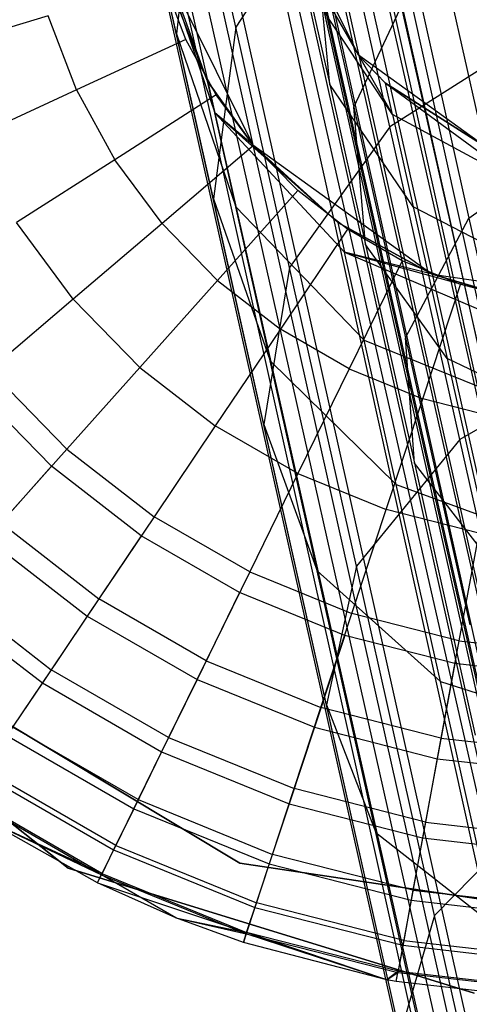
# Model space of a CAD drawing. Extents: x -38.3 to -0.1, y -39.1 to 0.
# Tile 197 of 256: x -22.035 to -21.843, y -8.363 to -7.943. Entities that reach past the tile are written whole.
import ezdxf

# ---------------------------------------------------------------- set-up
doc = ezdxf.new("R2010")
doc.units = 0
doc.header["$MEASUREMENT"] = 0
doc.layers.get('0').update_dxf_attribs({"color": 13, "linetype": 'CONTINUOUS'})

# ---------------------------------------------------------------- blocks, each defined once
blk = doc.blocks.new('ORTO_XII_A_STL')
at = {"color": 0}
for p, q in [((15.28852, 38.02143, 1.10021), (19.03103, 21.28919, 1.10021)), ((15.28852, 38.02143, 1.10021), (19.03103, 21.28919, 1.10021)), ((15.28852, 38.02143, 0.87341), (19.03103, 21.28919, 0.87341)), ((15.28852, 38.02143, 0.87341), (19.03103, 21.28919, 0.87341)), ((15.28852, 38.02143, 0.87341), (18.98835, 21.27965, 0.92277)), ((15.28852, 38.02143, 0.87341), (18.98835, 21.27965, 0.92277)), ((15.27563, 38.01854, 1.16111), (18.99829, 21.28187, 1.14882)), ((15.27563, 38.01854, 1.16111), (18.99829, 21.28187, 1.14882)), ((15.27574, 38.01857, 0.88367), (18.98835, 21.27965, 0.92277)), ((15.27574, 38.01857, 0.88367), (18.98835, 21.27965, 0.92277)), ((15.24584, 38.01188, 1.05085), (18.98835, 21.27965, 1.05085)), ((15.24584, 38.01188, 1.05085), (18.98835, 21.27965, 1.05085)), ((15.24584, 38.01188, 1.05085), (19.03103, 21.28919, 1.10021)), ((15.24584, 38.01188, 1.05085), (19.03103, 21.28919, 1.10021)), ((15.24584, 38.01188, 0.92277), (18.98835, 21.27965, 0.92277)), ((15.24584, 38.01188, 0.92277), (18.98835, 21.27965, 0.92277)), ((15.24584, 38.01188, 0.92277), (18.97294, 21.2762, 0.98681)), ((15.24584, 38.01188, 0.92277), (18.97294, 21.2762, 0.98681)), ((15.25424, 38.01376, 1.06509), (19.03103, 21.28919, 1.10021)), ((15.25424, 38.01376, 1.06509), (19.03103, 21.28919, 1.10021)), ((15.25578, 38.0141, 0.82481), (18.99829, 21.28187, 0.82481)), ((15.25578, 38.0141, 0.82481), (18.99829, 21.28187, 0.82481)), ((15.25578, 38.0141, 1.14882), (18.99829, 21.28187, 1.14882)), ((15.25578, 38.0141, 1.14882), (18.99829, 21.28187, 1.14882)), ((18.97294, 21.2762, 0.98681), (15.23044, 38.00843, 0.98681)), ((15.23044, 38.00843, 0.98681), (18.98835, 21.27965, 1.05085)), ((15.23044, 38.00843, 0.98681), (18.98835, 21.27965, 1.05085)), ((18.97294, 21.2762, 0.98681), (15.23044, 38.00843, 0.98681)), ((15.23142, 38.00866, 1.00342), (18.98835, 21.27965, 1.05085)), ((15.23142, 38.00866, 1.00342), (18.98835, 21.27965, 1.05085)), ((15.23752, 38.01002, 0.83947), (18.93732, 21.26823, 0.89533)), ((15.23752, 38.01002, 0.83947), (18.93732, 21.26823, 0.89533)), ((15.23752, 38.01002, 0.83947), (18.99829, 21.28187, 0.82481)), ((15.23752, 38.01002, 0.83947), (18.99829, 21.28187, 0.82481)), ((15.23917, 38.01039, 0.93795), (18.97294, 21.2762, 0.98681)), ((15.23917, 38.01039, 0.93795), (18.97294, 21.2762, 0.98681)), ((15.19481, 38.00047, 0.89533), (18.93732, 21.26823, 0.89533)), ((15.19481, 38.00047, 0.89533), (18.93732, 21.26823, 0.89533)), ((15.19481, 38.00047, 1.07829), (18.93732, 21.26823, 1.07829)), ((15.19481, 38.00047, 1.07829), (18.93732, 21.26823, 1.07829)), ((15.20681, 38.00315, 1.09863), (18.99829, 21.28187, 1.14882)), ((15.20681, 38.00315, 1.09863), (18.99829, 21.28187, 1.14882)), ((15.20681, 38.00315, 1.09863), (18.93732, 21.26823, 1.07829)), ((15.20681, 38.00315, 1.09863), (18.93732, 21.26823, 1.07829)), ((15.17281, 37.99555, 0.98681), (18.91531, 21.26331, 0.98681)), ((15.17281, 37.99555, 0.98681), (18.91531, 21.26331, 0.98681)), ((15.17421, 37.99586, 1.01054), (18.93732, 21.26823, 1.07829)), ((15.17421, 37.99586, 1.01054), (18.93732, 21.26823, 1.07829)), ((15.17421, 37.99586, 1.01054), (18.91531, 21.26331, 0.98681)), ((15.17421, 37.99586, 1.01054), (18.91531, 21.26331, 0.98681)), ((15.18529, 37.99834, 0.91701), (18.93732, 21.26823, 0.89533)), ((18.91531, 21.26331, 0.98681), (15.18529, 37.99834, 0.91701)), ((15.18529, 37.99834, 0.91701), (18.93732, 21.26823, 0.89533)), ((18.91531, 21.26331, 0.98681), (15.18529, 37.99834, 0.91701)), ((16.63015, 31.60076, 2.46149), (16.62163, 31.52299, 2.48555)), ((16.63015, 31.60076, 2.46149), (16.62163, 31.52299, 2.48555)), ((16.64692, 31.52578, 2.276), (16.63015, 31.60076, 2.46149)), ((16.64692, 31.52578, 2.276), (16.63015, 31.60076, 2.46149)), ((16.68854, 31.59063, 2.24838), (16.64692, 31.52578, 2.276)), ((16.68854, 31.59063, 2.24838), (16.64692, 31.52578, 2.276)), ((16.71253, 31.48338, 2.06905), (16.68854, 31.59063, 2.24838)), ((16.71253, 31.48338, 2.06905), (16.68854, 31.59063, 2.24838)), ((16.69924, 31.51391, 4.60048), (16.66986, 31.57296, 4.60048)), ((16.69924, 31.51391, 4.60048), (16.66986, 31.57296, 4.60048)), ((16.61202, 31.56595, 2.66891), (16.63792, 31.48935, 2.68164)), ((16.63491, 31.50281, 2.85689), (16.61202, 31.56595, 2.66891)), ((16.63491, 31.50281, 2.85689), (16.61202, 31.56595, 2.66891)), ((16.62163, 31.52299, 2.48555), (16.61202, 31.56595, 2.66891)), ((16.62163, 31.52299, 2.48555), (16.61202, 31.56595, 2.66891)), ((16.61202, 31.56595, 2.66891), (16.63792, 31.48935, 2.68164)), ((16.68691, 31.50135, 2.49704), (16.68108, 31.56385, 2.47681)), ((16.68108, 31.56385, 2.47681), (16.6972, 31.49177, 2.2985)), ((16.68691, 31.50135, 2.49704), (16.68108, 31.56385, 2.47681)), ((16.68108, 31.56385, 2.47681), (16.6972, 31.49177, 2.2985)), ((16.61223, 31.56007, 4.60048), (16.6542, 31.47572, 4.60048)), ((16.63491, 31.50281, 2.85689), (16.61223, 31.56007, 2.85689)), ((16.63491, 31.50281, 2.85689), (16.61223, 31.56007, 2.85689)), ((16.63491, 31.50281, 2.85689), (16.61223, 31.56007, 4.60048)), ((16.63491, 31.50281, 2.85689), (16.61223, 31.56007, 4.60048)), ((16.61223, 31.56007, 4.60048), (16.6542, 31.47572, 4.60048)), ((16.67447, 31.55697, 2.85689), (16.71372, 31.48865, 2.68437)), ((16.67447, 31.55697, 2.85689), (16.71372, 31.48865, 2.68437)), ((16.69924, 31.51391, 4.60048), (16.67447, 31.55697, 2.85689)), ((16.69924, 31.51391, 4.60048), (16.67447, 31.55697, 2.85689)), ((16.62561, 31.52052, 16.98681), (16.61604, 31.54563, 16.98681)), ((16.62561, 31.52052, 16.98681), (16.61604, 31.54563, 16.98681)), ((16.6972, 31.49177, 2.2985), (16.7232, 31.54715, 2.27385)), ((16.6972, 31.49177, 2.2985), (16.7232, 31.54715, 2.27385)), ((16.7232, 31.54715, 2.27385), (16.74619, 31.44439, 2.10203)), ((16.7232, 31.54715, 2.27385), (16.74619, 31.44439, 2.10203)), ((16.71372, 31.48865, 2.68437), (16.6776, 31.54298, 2.67472)), ((16.6776, 31.54298, 2.67472), (16.68691, 31.50135, 2.49704)), ((16.71372, 31.48865, 2.68437), (16.6776, 31.54298, 2.67472)), ((16.6776, 31.54298, 2.67472), (16.68691, 31.50135, 2.49704)), ((16.567, 31.53068, 16.98232), (16.51944, 31.51618, 16.969)), ((16.567, 31.53068, 16.98232), (16.51944, 31.51618, 16.969)), ((16.57906, 31.49903, 16.98232), (16.567, 31.53068, 16.98232)), ((16.57906, 31.49903, 16.98232), (16.567, 31.53068, 16.98232)), ((16.64692, 31.52578, 2.276), (16.63738, 31.45257, 2.31134)), ((16.64692, 31.52578, 2.276), (16.63738, 31.45257, 2.31134)), ((16.66982, 31.4234, 2.1048), (16.64692, 31.52578, 2.276)), ((16.66982, 31.4234, 2.1048), (16.64692, 31.52578, 2.276)), ((16.77963, 31.52599, 2.04948), (16.71253, 31.48338, 2.06905)), ((16.77963, 31.52599, 2.04948), (16.71253, 31.48338, 2.06905)), ((16.62561, 31.52052, 16.98681), (16.57906, 31.49903, 16.98232)), ((16.62561, 31.52052, 16.98681), (16.57906, 31.49903, 16.98232)), ((16.62163, 31.52299, 2.48555), (16.64688, 31.4493, 2.51071)), ((16.63738, 31.45257, 2.31134), (16.62163, 31.52299, 2.48555)), ((16.63738, 31.45257, 2.31134), (16.62163, 31.52299, 2.48555)), ((16.62163, 31.52299, 2.48555), (16.64688, 31.4493, 2.51071)), ((16.63851, 31.49696, 16.98681), (16.62561, 31.52052, 16.98681)), ((16.63851, 31.49696, 16.98681), (16.62561, 31.52052, 16.98681)), ((16.7527, 31.47528, 4.60048), (16.69924, 31.51391, 4.60048)), ((16.69924, 31.51391, 2.85689), (16.69924, 31.51391, 4.60048)), ((16.69924, 31.51391, 2.85689), (16.71372, 31.48865, 2.68437)), ((16.69924, 31.51391, 2.85689), (16.71372, 31.48865, 2.68437)), ((16.69924, 31.51391, 2.85689), (16.71075, 31.5019, 2.85689)), ((16.71075, 31.5019, 2.85689), (16.69924, 31.51391, 4.60048)), ((16.7527, 31.47528, 4.60048), (16.69924, 31.51391, 4.60048)), ((16.71075, 31.5019, 2.85689), (16.69924, 31.51391, 4.60048)), ((16.69924, 31.51391, 2.85689), (16.71075, 31.5019, 2.85689)), ((16.69924, 31.51391, 2.85689), (16.69924, 31.51391, 4.60048)), ((16.57906, 31.49903, 16.98232), (16.53392, 31.47819, 16.969)), ((16.57906, 31.49903, 16.98232), (16.53392, 31.47819, 16.969)), ((16.57906, 31.49903, 16.98232), (16.59532, 31.46933, 16.98232)), ((16.57906, 31.49903, 16.98232), (16.59532, 31.46933, 16.98232)), ((16.63792, 31.48935, 2.68164), (16.63491, 31.50281, 2.85689)), ((16.6542, 31.47572, 2.85689), (16.63491, 31.50281, 2.85689)), ((16.63792, 31.48935, 2.68164), (16.63491, 31.50281, 2.85689)), ((16.63491, 31.50281, 2.85689), (16.6542, 31.47572, 4.60048)), ((16.63491, 31.50281, 2.85689), (16.6542, 31.47572, 4.60048)), ((16.6542, 31.47572, 2.85689), (16.63491, 31.50281, 2.85689)), ((16.72253, 31.44922, 2.5161), (16.68691, 31.50135, 2.49704)), ((16.68691, 31.50135, 2.49704), (16.70217, 31.43311, 2.32822)), ((16.72253, 31.44922, 2.5161), (16.68691, 31.50135, 2.49704)), ((16.68691, 31.50135, 2.49704), (16.70217, 31.43311, 2.32822)), ((16.71372, 31.48865, 2.68437), (16.71075, 31.5019, 2.85689)), ((16.71075, 31.5019, 2.85689), (16.77132, 31.45727, 2.69121)), ((16.71075, 31.5019, 2.85689), (16.77132, 31.45727, 2.69121)), ((16.71075, 31.5019, 2.85689), (16.7527, 31.47528, 2.85689)), ((16.71372, 31.48865, 2.68437), (16.71075, 31.5019, 2.85689)), ((16.7527, 31.47528, 4.60048), (16.71075, 31.5019, 2.85689)), ((16.71075, 31.5019, 2.85689), (16.7527, 31.47528, 2.85689)), ((16.7527, 31.47528, 4.60048), (16.71075, 31.5019, 2.85689)), ((16.63851, 31.49696, 16.98681), (16.59532, 31.46933, 16.98232)), ((16.63851, 31.49696, 16.98681), (16.59532, 31.46933, 16.98232)), ((16.6545, 31.47536, 16.98681), (16.63851, 31.49696, 16.98681)), ((16.6545, 31.47536, 16.98681), (16.63851, 31.49696, 16.98681)), ((16.70217, 31.43311, 2.32822), (16.6972, 31.49177, 2.2985)), ((16.6972, 31.49177, 2.2985), (16.71921, 31.39336, 2.13393)), ((16.70217, 31.43311, 2.32822), (16.6972, 31.49177, 2.2985)), ((16.6972, 31.49177, 2.2985), (16.71921, 31.39336, 2.13393)), ((16.64688, 31.4493, 2.51071), (16.63792, 31.48935, 2.68164)), ((16.64688, 31.4493, 2.51071), (16.63792, 31.48935, 2.68164)), ((16.69315, 31.42996, 2.69273), (16.63792, 31.48935, 2.68164)), ((16.69032, 31.44257, 2.85689), (16.63792, 31.48935, 2.68164)), ((16.69315, 31.42996, 2.69273), (16.63792, 31.48935, 2.68164)), ((16.69032, 31.44257, 2.85689), (16.63792, 31.48935, 2.68164)), ((16.6542, 31.47572, 2.85689), (16.63792, 31.48935, 2.68164)), ((16.6542, 31.47572, 2.85689), (16.63792, 31.48935, 2.68164)), ((16.77132, 31.45727, 2.69121), (16.71372, 31.48865, 2.68437)), ((16.71372, 31.48865, 2.68437), (16.72253, 31.44922, 2.5161)), ((16.77132, 31.45727, 2.69121), (16.71372, 31.48865, 2.68437)), ((16.71372, 31.48865, 2.68437), (16.72253, 31.44922, 2.5161)), ((16.71253, 31.48338, 2.06905), (16.66982, 31.4234, 2.1048)), ((16.71253, 31.48338, 2.06905), (16.66982, 31.4234, 2.1048)), ((16.74235, 31.35008, 1.90911), (16.71253, 31.48338, 2.06905)), ((16.74235, 31.35008, 1.90911), (16.71253, 31.48338, 2.06905)), ((16.74619, 31.44439, 2.10203), (16.79776, 31.48134, 2.08401)), ((16.74619, 31.44439, 2.10203), (16.79776, 31.48134, 2.08401)), ((16.6545, 31.47536, 16.98681), (16.61548, 31.44211, 16.98232)), ((16.6545, 31.47536, 16.98681), (16.61548, 31.44211, 16.98232)), ((16.6542, 31.47572, 4.60048), (16.73057, 31.42053, 4.60048)), ((16.69032, 31.44257, 2.85689), (16.6542, 31.47572, 2.85689)), ((16.6542, 31.47572, 4.60048), (16.69032, 31.44257, 2.85689)), ((16.6542, 31.47572, 4.60048), (16.73057, 31.42053, 4.60048)), ((16.6542, 31.47572, 2.85689), (16.6542, 31.47572, 4.60048)), ((16.6542, 31.47572, 2.85689), (16.6542, 31.47572, 4.60048)), ((16.69032, 31.44257, 2.85689), (16.6542, 31.47572, 2.85689)), ((16.6542, 31.47572, 4.60048), (16.69032, 31.44257, 2.85689)), ((16.67328, 31.45615, 16.98681), (16.6545, 31.47536, 16.98681)), ((16.67328, 31.45615, 16.98681), (16.6545, 31.47536, 16.98681)), ((16.59532, 31.46933, 16.98232), (16.55344, 31.44253, 16.969)), ((16.59532, 31.46933, 16.98232), (16.55344, 31.44253, 16.969)), ((16.61548, 31.44211, 16.98232), (16.59532, 31.46933, 16.98232)), ((16.61548, 31.44211, 16.98232), (16.59532, 31.46933, 16.98232)), ((16.67328, 31.45615, 16.98681), (16.63915, 31.41789, 16.98232)), ((16.67328, 31.45615, 16.98681), (16.63915, 31.41789, 16.98232)), ((16.69451, 31.43968, 16.98681), (16.67328, 31.45615, 16.98681)), ((16.69451, 31.43968, 16.98681), (16.67328, 31.45615, 16.98681)), ((16.63738, 31.45257, 2.31134), (16.66156, 31.38365, 2.3483)), ((16.65889, 31.35642, 2.15056), (16.63738, 31.45257, 2.31134)), ((16.65889, 31.35642, 2.15056), (16.63738, 31.45257, 2.31134)), ((16.63738, 31.45257, 2.31134), (16.66156, 31.38365, 2.3483)), ((16.64688, 31.4493, 2.51071), (16.70154, 31.39244, 2.53261)), ((16.66156, 31.38365, 2.3483), (16.64688, 31.4493, 2.51071)), ((16.66156, 31.38365, 2.3483), (16.64688, 31.4493, 2.51071)), ((16.64688, 31.4493, 2.51071), (16.70154, 31.39244, 2.53261)), ((16.77979, 31.41941, 2.52961), (16.72253, 31.44922, 2.5161)), ((16.72253, 31.44922, 2.5161), (16.73699, 31.38459, 2.35622)), ((16.77979, 31.41941, 2.52961), (16.72253, 31.44922, 2.5161)), ((16.72253, 31.44922, 2.5161), (16.73699, 31.38459, 2.35622)), ((16.71921, 31.39336, 2.13393), (16.74619, 31.44439, 2.10203)), ((16.71921, 31.39336, 2.13393), (16.74619, 31.44439, 2.10203)), ((16.74619, 31.44439, 2.10203), (16.77475, 31.31667, 1.94879)), ((16.74619, 31.44439, 2.10203), (16.77475, 31.31667, 1.94879)), ((16.57764, 31.40986, 16.969), (16.55344, 31.44253, 16.969)), ((16.57764, 31.40986, 16.969), (16.55344, 31.44253, 16.969)), ((16.61548, 31.44211, 16.98232), (16.57764, 31.40986, 16.969)), ((16.61548, 31.44211, 16.98232), (16.57764, 31.40986, 16.969)), ((16.63915, 31.41789, 16.98232), (16.61548, 31.44211, 16.98232)), ((16.63915, 31.41789, 16.98232), (16.61548, 31.44211, 16.98232)), ((16.73057, 31.42053, 2.85689), (16.69032, 31.44257, 2.85689)), ((16.69032, 31.44257, 2.85689), (16.69315, 31.42996, 2.69273)), ((16.69032, 31.44257, 2.85689), (16.69315, 31.42996, 2.69273)), ((16.69032, 31.44257, 2.85689), (16.73057, 31.42053, 4.60048)), ((16.69032, 31.44257, 2.85689), (16.73057, 31.42053, 4.60048)), ((16.73057, 31.42053, 2.85689), (16.69032, 31.44257, 2.85689)), ((16.69451, 31.43968, 16.98681), (16.6659, 31.39712, 16.98232)), ((16.69451, 31.43968, 16.98681), (16.6659, 31.39712, 16.98232)), ((16.71777, 31.42624, 16.98681), (16.69451, 31.43968, 16.98681)), ((16.71777, 31.42624, 16.98681), (16.69451, 31.43968, 16.98681)), ((16.73699, 31.38459, 2.35622), (16.70217, 31.43311, 2.32822)), ((16.70217, 31.43311, 2.32822), (16.72301, 31.33994, 2.17242)), ((16.73699, 31.38459, 2.35622), (16.70217, 31.43311, 2.32822)), ((16.70217, 31.43311, 2.32822), (16.72301, 31.33994, 2.17242)), ((16.70154, 31.39244, 2.53261), (16.69315, 31.42996, 2.69273)), ((16.73057, 31.42053, 2.85689), (16.69315, 31.42996, 2.69273)), ((16.69315, 31.42996, 2.69273), (16.76545, 31.41007, 2.85689)), ((16.73057, 31.42053, 2.85689), (16.69315, 31.42996, 2.69273)), ((16.69315, 31.42996, 2.69273), (16.76545, 31.41007, 2.85689)), ((16.69315, 31.42996, 2.69273), (16.76814, 31.39804, 2.70026)), ((16.70154, 31.39244, 2.53261), (16.69315, 31.42996, 2.69273)), ((16.69315, 31.42996, 2.69273), (16.76814, 31.39804, 2.70026)), ((16.66982, 31.4234, 2.1048), (16.65889, 31.35642, 2.15056)), ((16.66982, 31.4234, 2.1048), (16.65889, 31.35642, 2.15056)), ((16.69829, 31.29615, 1.95213), (16.66982, 31.4234, 2.1048)), ((16.69829, 31.29615, 1.95213), (16.66982, 31.4234, 2.1048)), ((16.71777, 31.42624, 16.98681), (16.69523, 31.38019, 16.98232)), ((16.71777, 31.42624, 16.98681), (16.69523, 31.38019, 16.98232)), ((16.74265, 31.4161, 16.98681), (16.71777, 31.42624, 16.98681)), ((16.74265, 31.4161, 16.98681), (16.71777, 31.42624, 16.98681)), ((16.73057, 31.42053, 4.60048), (16.82383, 31.40716, 4.60048)), ((16.76545, 31.41007, 2.85689), (16.73057, 31.42053, 2.85689)), ((16.73057, 31.42053, 4.60048), (16.76545, 31.41007, 2.85689)), ((16.73057, 31.42053, 4.60048), (16.82383, 31.40716, 4.60048)), ((16.73057, 31.42053, 2.85689), (16.73057, 31.42053, 4.60048)), ((16.73057, 31.42053, 2.85689), (16.73057, 31.42053, 4.60048)), ((16.76545, 31.41007, 2.85689), (16.73057, 31.42053, 2.85689)), ((16.73057, 31.42053, 4.60048), (16.76545, 31.41007, 2.85689)), ((16.63915, 31.41789, 16.98232), (16.60605, 31.3808, 16.969)), ((16.63915, 31.41789, 16.98232), (16.60605, 31.3808, 16.969)), ((16.63915, 31.41789, 16.98232), (16.6659, 31.39712, 16.98232)), ((16.63915, 31.41789, 16.98232), (16.6659, 31.39712, 16.98232)), ((16.72659, 31.36741, 16.98232), (16.74265, 31.4161, 16.98681)), ((16.72659, 31.36741, 16.98232), (16.74265, 31.4161, 16.98681)), ((16.76868, 31.40944, 16.98681), (16.74265, 31.4161, 16.98681)), ((16.76868, 31.40944, 16.98681), (16.74265, 31.4161, 16.98681)), ((16.57764, 31.40986, 16.969), (16.54213, 31.37961, 16.94725)), ((16.57764, 31.40986, 16.969), (16.54213, 31.37961, 16.94725)), ((16.60605, 31.3808, 16.969), (16.57764, 31.40986, 16.969)), ((16.60605, 31.3808, 16.969), (16.57764, 31.40986, 16.969)), ((16.6659, 31.39712, 16.98232), (16.63816, 31.35586, 16.969)), ((16.6659, 31.39712, 16.98232), (16.63816, 31.35586, 16.969)), ((16.69523, 31.38019, 16.98232), (16.6659, 31.39712, 16.98232)), ((16.69523, 31.38019, 16.98232), (16.6659, 31.39712, 16.98232)), ((16.71529, 31.33095, 2.38048), (16.70154, 31.39244, 2.53261)), ((16.70154, 31.39244, 2.53261), (16.77615, 31.36224, 2.54748)), ((16.71529, 31.33095, 2.38048), (16.70154, 31.39244, 2.53261)), ((16.70154, 31.39244, 2.53261), (16.77615, 31.36224, 2.54748)), ((16.72301, 31.33994, 2.17242), (16.71921, 31.39336, 2.13393)), ((16.71921, 31.39336, 2.13393), (16.74657, 31.27104, 1.98717)), ((16.72301, 31.33994, 2.17242), (16.71921, 31.39336, 2.13393)), ((16.71921, 31.39336, 2.13393), (16.74657, 31.27104, 1.98717)), ((16.81018, 31.38938, 1.88557), (16.74235, 31.35008, 1.90911)), ((16.81018, 31.38938, 1.88557), (16.74235, 31.35008, 1.90911)), ((16.66156, 31.38365, 2.3483), (16.71529, 31.33095, 2.38048)), ((16.68161, 31.29402, 2.19841), (16.66156, 31.38365, 2.3483)), ((16.68161, 31.29402, 2.19841), (16.66156, 31.38365, 2.3483)), ((16.66156, 31.38365, 2.3483), (16.71529, 31.33095, 2.38048)), ((16.79367, 31.35734, 2.37607), (16.73699, 31.38459, 2.35622)), ((16.73699, 31.38459, 2.35622), (16.75673, 31.29635, 2.20866)), ((16.79367, 31.35734, 2.37607), (16.73699, 31.38459, 2.35622)), ((16.73699, 31.38459, 2.35622), (16.75673, 31.29635, 2.20866)), ((16.575, 31.34599, 16.94725), (16.54213, 31.37961, 16.94725)), ((16.575, 31.34599, 16.94725), (16.54213, 31.37961, 16.94725)), ((16.60605, 31.3808, 16.969), (16.575, 31.34599, 16.94725)), ((16.60605, 31.3808, 16.969), (16.575, 31.34599, 16.94725)), ((16.60605, 31.3808, 16.969), (16.63816, 31.35586, 16.969)), ((16.60605, 31.3808, 16.969), (16.63816, 31.35586, 16.969)), ((16.69523, 31.38019, 16.98232), (16.67336, 31.33554, 16.969)), ((16.69523, 31.38019, 16.98232), (16.67336, 31.33554, 16.969)), ((16.69523, 31.38019, 16.98232), (16.72659, 31.36741, 16.98232)), ((16.69523, 31.38019, 16.98232), (16.72659, 31.36741, 16.98232)), ((16.56844, 31.33864, 14.66398), (16.53464, 31.37323, 14.66398)), ((16.56844, 31.33864, 14.66398), (16.53464, 31.37323, 14.66398)), ((16.71101, 31.3202, 16.969), (16.72659, 31.36741, 16.98232)), ((16.71101, 31.3202, 16.969), (16.72659, 31.36741, 16.98232)), ((16.75939, 31.35902, 16.98232), (16.72659, 31.36741, 16.98232)), ((16.75939, 31.35902, 16.98232), (16.72659, 31.36741, 16.98232)), ((16.65889, 31.35642, 2.15056), (16.68161, 31.29402, 2.19841)), ((16.68562, 31.23691, 2.00717), (16.65889, 31.35642, 2.15056)), ((16.68562, 31.23691, 2.00717), (16.65889, 31.35642, 2.15056)), ((16.65889, 31.35642, 2.15056), (16.68161, 31.29402, 2.19841)), ((16.63816, 31.35586, 16.969), (16.61213, 31.31715, 16.94725)), ((16.63816, 31.35586, 16.969), (16.61213, 31.31715, 16.94725)), ((16.67336, 31.33554, 16.969), (16.63816, 31.35586, 16.969)), ((16.67336, 31.33554, 16.969), (16.63816, 31.35586, 16.969)), ((16.74235, 31.35008, 1.90911), (16.69829, 31.29615, 1.95213)), ((16.74235, 31.35008, 1.90911), (16.69829, 31.29615, 1.95213)), ((16.77726, 31.19401, 1.77252), (16.74235, 31.35008, 1.90911)), ((16.77726, 31.19401, 1.77252), (16.74235, 31.35008, 1.90911)), ((16.575, 31.34599, 16.94725), (16.54693, 31.31453, 16.91773)), ((16.575, 31.34599, 16.94725), (16.54693, 31.31453, 16.91773)), ((16.575, 31.34599, 16.94725), (16.61213, 31.31715, 16.94725)), ((16.575, 31.34599, 16.94725), (16.61213, 31.31715, 16.94725)), ((16.75673, 31.29635, 2.20866), (16.72301, 31.33994, 2.17242)), ((16.72301, 31.33994, 2.17242), (16.74892, 31.22412, 2.03347)), ((16.75673, 31.29635, 2.20866), (16.72301, 31.33994, 2.17242)), ((16.72301, 31.33994, 2.17242), (16.74892, 31.22412, 2.03347)), ((16.56844, 31.33864, 14.66398), (16.54099, 31.30788, 14.73178)), ((16.56844, 31.33864, 14.66398), (16.54099, 31.30788, 14.73178)), ((16.60664, 31.30899, 14.66398), (16.56844, 31.33864, 14.66398)), ((16.60664, 31.30899, 14.66398), (16.56844, 31.33864, 14.66398)), ((16.67336, 31.33554, 16.969), (16.65285, 31.29364, 16.94725)), ((16.67336, 31.33554, 16.969), (16.65285, 31.29364, 16.94725)), ((16.67336, 31.33554, 16.969), (16.71101, 31.3202, 16.969)), ((16.67336, 31.33554, 16.969), (16.71101, 31.3202, 16.969)), ((16.73407, 31.24698, 2.24008), (16.71529, 31.33095, 2.38048)), ((16.71529, 31.33095, 2.38048), (16.78927, 31.30357, 2.40232)), ((16.73407, 31.24698, 2.24008), (16.71529, 31.33095, 2.38048)), ((16.71529, 31.33095, 2.38048), (16.78927, 31.30357, 2.40232)), ((16.69639, 31.2759, 16.94725), (16.71101, 31.3202, 16.969)), ((16.69639, 31.2759, 16.94725), (16.71101, 31.3202, 16.969)), ((16.75039, 31.31012, 16.969), (16.71101, 31.3202, 16.969)), ((16.75039, 31.31012, 16.969), (16.71101, 31.3202, 16.969)), ((16.54693, 31.31453, 16.91773), (16.58861, 31.28216, 16.91773)), ((16.54693, 31.31453, 16.91773), (16.58861, 31.28216, 16.91773)), ((16.61213, 31.31715, 16.94725), (16.58861, 31.28216, 16.91773)), ((16.61213, 31.31715, 16.94725), (16.58861, 31.28216, 16.91773)), ((16.65285, 31.29364, 16.94725), (16.61213, 31.31715, 16.94725)), ((16.65285, 31.29364, 16.94725), (16.61213, 31.31715, 16.94725)), ((16.75039, 31.31012, 16.969), (16.74194, 31.26425, 16.94725)), ((16.75039, 31.31012, 16.969), (16.74194, 31.26425, 16.94725)), ((16.54099, 31.30788, 14.73178), (16.58364, 31.27477, 14.73178)), ((16.54099, 31.30788, 14.73178), (16.58364, 31.27477, 14.73178)), ((16.60664, 31.30899, 14.66398), (16.58364, 31.27477, 14.73178)), ((16.60664, 31.30899, 14.66398), (16.58364, 31.27477, 14.73178)), ((16.64852, 31.2848, 14.66398), (16.60664, 31.30899, 14.66398)), ((16.64852, 31.2848, 14.66398), (16.60664, 31.30899, 14.66398)), ((16.65285, 31.29364, 16.94725), (16.63431, 31.25578, 16.91773)), ((16.65285, 31.29364, 16.94725), (16.63431, 31.25578, 16.91773)), ((16.65285, 31.29364, 16.94725), (16.69639, 31.2759, 16.94725)), ((16.65285, 31.29364, 16.94725), (16.69639, 31.2759, 16.94725)), ((16.68161, 31.29402, 2.19841), (16.73407, 31.24698, 2.24008)), ((16.70653, 31.1826, 2.06474), (16.68161, 31.29402, 2.19841)), ((16.70653, 31.1826, 2.06474), (16.68161, 31.29402, 2.19841)), ((16.68161, 31.29402, 2.19841), (16.73407, 31.24698, 2.24008)), ((16.69829, 31.29615, 1.95213), (16.68562, 31.23691, 2.00717)), ((16.69829, 31.29615, 1.95213), (16.68562, 31.23691, 2.00717)), ((16.73161, 31.14716, 1.82173), (16.69829, 31.29615, 1.95213)), ((16.73161, 31.14716, 1.82173), (16.69829, 31.29615, 1.95213)), ((16.5227, 31.28737, 16.88133), (16.5683, 31.25196, 16.88133)), ((16.5227, 31.28737, 16.88133), (16.5683, 31.25196, 16.88133)), ((16.51816, 31.28228, 14.80334), (16.5645, 31.2463, 14.80334)), ((16.51816, 31.28228, 14.80334), (16.5645, 31.2463, 14.80334)), ((16.58861, 31.28216, 16.91773), (16.5683, 31.25196, 16.88133)), ((16.58861, 31.28216, 16.91773), (16.5683, 31.25196, 16.88133)), ((16.63431, 31.25578, 16.91773), (16.58861, 31.28216, 16.91773)), ((16.63431, 31.25578, 16.91773), (16.58861, 31.28216, 16.91773)), ((16.64852, 31.2848, 14.66398), (16.63039, 31.24777, 14.73178)), ((16.64852, 31.2848, 14.66398), (16.63039, 31.24777, 14.73178)), ((16.69331, 31.26655, 14.66398), (16.64852, 31.2848, 14.66398)), ((16.69331, 31.26655, 14.66398), (16.64852, 31.2848, 14.66398)), ((16.57554, 31.16733, 14.66398), (16.43359, 31.2794, 14.66398)), ((16.43359, 31.2794, 4.03405), (16.57554, 31.16733, 4.03405)), ((16.57554, 31.16733, 14.66398), (16.43359, 31.2794, 14.66398)), ((16.43359, 31.2794, 4.03405), (16.57554, 31.16733, 4.03405)), ((16.58364, 31.27477, 14.73178), (16.5645, 31.2463, 14.80334)), ((16.58364, 31.27477, 14.73178), (16.5645, 31.2463, 14.80334)), ((16.58364, 31.27477, 14.73178), (16.63039, 31.24777, 14.73178)), ((16.58364, 31.27477, 14.73178), (16.63039, 31.24777, 14.73178)), ((16.68318, 31.23586, 16.91773), (16.69639, 31.2759, 16.94725)), ((16.68318, 31.23586, 16.91773), (16.69639, 31.2759, 16.94725)), ((16.74194, 31.26425, 16.94725), (16.69639, 31.2759, 16.94725)), ((16.74194, 31.26425, 16.94725), (16.69639, 31.2759, 16.94725)), ((16.69331, 31.26655, 14.66398), (16.68039, 31.2274, 14.73178)), ((16.69331, 31.26655, 14.66398), (16.68039, 31.2274, 14.73178)), ((16.74016, 31.25457, 14.66398), (16.69331, 31.26655, 14.66398)), ((16.74016, 31.25457, 14.66398), (16.69331, 31.26655, 14.66398)), ((16.74194, 31.26425, 16.94725), (16.73431, 31.22278, 16.91773)), ((16.74194, 31.26425, 16.94725), (16.73431, 31.22278, 16.91773)), ((16.74194, 31.26425, 16.94725), (16.78866, 31.25891, 16.94725)), ((16.74194, 31.26425, 16.94725), (16.78866, 31.25891, 16.94725)), ((16.64858, 31.16954, 14.66398), (16.49454, 31.26214, 14.66398)), ((16.49454, 31.26214, 4.03405), (16.64858, 31.16954, 4.03405)), ((16.49454, 31.26214, 4.03405), (16.64858, 31.16954, 4.03405)), ((16.49454, 31.26214, 4.2309), (16.64858, 31.16954, 4.2309)), ((16.49454, 31.26214, 4.2309), (16.64858, 31.16954, 4.2309)), ((16.64858, 31.16954, 14.66398), (16.49454, 31.26214, 14.66398)), ((16.64858, 31.16954, 14.58524), (16.49454, 31.26214, 14.58524)), ((16.64858, 31.16954, 14.58524), (16.49454, 31.26214, 14.58524)), ((16.63431, 31.25578, 16.91773), (16.61831, 31.22309, 16.88133)), ((16.63431, 31.25578, 16.91773), (16.61831, 31.22309, 16.88133)), ((16.63431, 31.25578, 16.91773), (16.68318, 31.23586, 16.91773)), ((16.63431, 31.25578, 16.91773), (16.68318, 31.23586, 16.91773)), ((16.5683, 31.25196, 16.88133), (16.55183, 31.22746, 16.83917)), ((16.5683, 31.25196, 16.88133), (16.55183, 31.22746, 16.83917)), ((16.61831, 31.22309, 16.88133), (16.5683, 31.25196, 16.88133)), ((16.61831, 31.22309, 16.88133), (16.5683, 31.25196, 16.88133)), ((16.74016, 31.25457, 14.66398), (16.73269, 31.21402, 14.73178)), ((16.74016, 31.25457, 14.66398), (16.73269, 31.21402, 14.73178)), ((16.78821, 31.24907, 14.66398), (16.74016, 31.25457, 14.66398)), ((16.78821, 31.24907, 14.66398), (16.74016, 31.25457, 14.66398)), ((16.63039, 31.24777, 14.73178), (16.61531, 31.21697, 14.80334)), ((16.63039, 31.24777, 14.73178), (16.61531, 31.21697, 14.80334)), ((16.63039, 31.24777, 14.73178), (16.68039, 31.2274, 14.73178)), ((16.63039, 31.24777, 14.73178), (16.68039, 31.2274, 14.73178)), ((16.5645, 31.2463, 14.80334), (16.54941, 31.22386, 14.87795)), ((16.5645, 31.2463, 14.80334), (16.54941, 31.22386, 14.87795)), ((16.5645, 31.2463, 14.80334), (16.61531, 31.21697, 14.80334)), ((16.5645, 31.2463, 14.80334), (16.61531, 31.21697, 14.80334)), ((16.75741, 31.14262, 2.11486), (16.73407, 31.24698, 2.24008)), ((16.73407, 31.24698, 2.24008), (16.80719, 31.22345, 2.26836)), ((16.75741, 31.14262, 2.11486), (16.73407, 31.24698, 2.24008)), ((16.73407, 31.24698, 2.24008), (16.80719, 31.22345, 2.26836)), ((16.67178, 31.2013, 16.88133), (16.68318, 31.23586, 16.91773)), ((16.67178, 31.2013, 16.88133), (16.68318, 31.23586, 16.91773)), ((16.73431, 31.22278, 16.91773), (16.68318, 31.23586, 16.91773)), ((16.73431, 31.22278, 16.91773), (16.68318, 31.23586, 16.91773)), ((16.68562, 31.23691, 2.00717), (16.70653, 31.1826, 2.06474)), ((16.71692, 31.09698, 1.88471), (16.68562, 31.23691, 2.00717)), ((16.71692, 31.09698, 1.88471), (16.68562, 31.23691, 2.00717)), ((16.68562, 31.23691, 2.00717), (16.70653, 31.1826, 2.06474)), ((16.60533, 31.19658, 16.83917), (16.55183, 31.22746, 16.83917)), ((16.60533, 31.19658, 16.83917), (16.55183, 31.22746, 16.83917)), ((16.68039, 31.2274, 14.73178), (16.66964, 31.19482, 14.80334)), ((16.68039, 31.2274, 14.73178), (16.66964, 31.19482, 14.80334)), ((16.68039, 31.2274, 14.73178), (16.73269, 31.21402, 14.73178)), ((16.68039, 31.2274, 14.73178), (16.73269, 31.21402, 14.73178)), ((16.54941, 31.22386, 14.87795), (16.60342, 31.19268, 14.87795)), ((16.54941, 31.22386, 14.87795), (16.60342, 31.19268, 14.87795)), ((16.61831, 31.22309, 16.88133), (16.60533, 31.19658, 16.83917)), ((16.61831, 31.22309, 16.88133), (16.60533, 31.19658, 16.83917)), ((16.61831, 31.22309, 16.88133), (16.67178, 31.2013, 16.88133)), ((16.61831, 31.22309, 16.88133), (16.67178, 31.2013, 16.88133)), ((16.73431, 31.22278, 16.91773), (16.72771, 31.18699, 16.88133)), ((16.73431, 31.22278, 16.91773), (16.72771, 31.18699, 16.88133)), ((16.73431, 31.22278, 16.91773), (16.78674, 31.21679, 16.91773)), ((16.73431, 31.22278, 16.91773), (16.78674, 31.21679, 16.91773)), ((16.61531, 31.21697, 14.80334), (16.60342, 31.19268, 14.87795)), ((16.61531, 31.21697, 14.80334), (16.60342, 31.19268, 14.87795)), ((16.61531, 31.21697, 14.80334), (16.66964, 31.19482, 14.80334)), ((16.61531, 31.21697, 14.80334), (16.66964, 31.19482, 14.80334)), ((16.73269, 31.21402, 14.73178), (16.72648, 31.18028, 14.80334)), ((16.73269, 31.21402, 14.73178), (16.72648, 31.18028, 14.80334)), ((16.73269, 31.21402, 14.73178), (16.78633, 31.20789, 14.73178)), ((16.73269, 31.21402, 14.73178), (16.78633, 31.20789, 14.73178)), ((16.59576, 31.17704, 16.79252), (16.5397, 31.20941, 16.79252)), ((16.59576, 31.17704, 16.79252), (16.5397, 31.20941, 16.79252)), ((16.53853, 31.20768, 14.95488), (16.59484, 31.17516, 14.95488)), ((16.53853, 31.20768, 14.95488), (16.59484, 31.17516, 14.95488)), ((16.66253, 31.17326, 16.83917), (16.67178, 31.2013, 16.88133)), ((16.66253, 31.17326, 16.83917), (16.67178, 31.2013, 16.88133)), ((16.72771, 31.18699, 16.88133), (16.67178, 31.2013, 16.88133)), ((16.72771, 31.18699, 16.88133), (16.67178, 31.2013, 16.88133)), ((16.53196, 31.1979, 15.03336), (16.58966, 31.16458, 15.03336)), ((16.53196, 31.1979, 15.03336), (16.58966, 31.16458, 15.03336)), ((16.5899, 31.16507, 16.74281), (16.53226, 31.19835, 16.74281)), ((16.5899, 31.16507, 16.74281), (16.53226, 31.19835, 16.74281)), ((16.60342, 31.19268, 14.87795), (16.59484, 31.17516, 14.95488)), ((16.60342, 31.19268, 14.87795), (16.59484, 31.17516, 14.95488)), ((16.60533, 31.19658, 16.83917), (16.59576, 31.17704, 16.79252)), ((16.60533, 31.19658, 16.83917), (16.59576, 31.17704, 16.79252)), ((16.60342, 31.19268, 14.87795), (16.66117, 31.16915, 14.87795)), ((16.60342, 31.19268, 14.87795), (16.66117, 31.16915, 14.87795)), ((16.60533, 31.19658, 16.83917), (16.66253, 31.17326, 16.83917)), ((16.60533, 31.19658, 16.83917), (16.66253, 31.17326, 16.83917)), ((16.66964, 31.19482, 14.80334), (16.66117, 31.16915, 14.87795)), ((16.66964, 31.19482, 14.80334), (16.66117, 31.16915, 14.87795)), ((16.66964, 31.19482, 14.80334), (16.72648, 31.18028, 14.80334)), ((16.66964, 31.19482, 14.80334), (16.72648, 31.18028, 14.80334)), ((16.77726, 31.19401, 1.77252), (16.73161, 31.14716, 1.82173)), ((16.77726, 31.19401, 1.77252), (16.73161, 31.14716, 1.82173)), ((16.58793, 31.16105, 15.11261), (16.53827, 31.18904, 15.11261)), ((16.53827, 31.18904, 15.11261), (16.58966, 31.16458, 15.03336)), ((16.53827, 31.18904, 15.11261), (16.58966, 31.16458, 15.03336)), ((16.58793, 31.16105, 16.69154), (16.53827, 31.18904, 16.69154)), ((16.58793, 31.16105, 15.11261), (16.53827, 31.18904, 15.11261)), ((16.58793, 31.16105, 16.69154), (16.53827, 31.18904, 16.69154)), ((16.5899, 31.16507, 16.74281), (16.53827, 31.18904, 16.69154)), ((16.5899, 31.16507, 16.74281), (16.53827, 31.18904, 16.69154)), ((16.72771, 31.18699, 16.88133), (16.72237, 31.15796, 16.83917)), ((16.72771, 31.18699, 16.88133), (16.72237, 31.15796, 16.83917)), ((16.72771, 31.18699, 16.88133), (16.78508, 31.18043, 16.88133)), ((16.72771, 31.18699, 16.88133), (16.78508, 31.18043, 16.88133)), ((16.70653, 31.1826, 2.06474), (16.75741, 31.14262, 2.11486)), ((16.73571, 31.05215, 1.95057), (16.70653, 31.1826, 2.06474)), ((16.73571, 31.05215, 1.95057), (16.70653, 31.1826, 2.06474)), ((16.70653, 31.1826, 2.06474), (16.75741, 31.14262, 2.11486)), ((16.72648, 31.18028, 14.80334), (16.72158, 31.15369, 14.87795)), ((16.72648, 31.18028, 14.80334), (16.72158, 31.15369, 14.87795)), ((16.72648, 31.18028, 14.80334), (16.78477, 31.17362, 14.80334)), ((16.72648, 31.18028, 14.80334), (16.78477, 31.17362, 14.80334)), ((16.59576, 31.17704, 16.79252), (16.5899, 31.16507, 16.74281)), ((16.59576, 31.17704, 16.79252), (16.5899, 31.16507, 16.74281)), ((16.59576, 31.17704, 16.79252), (16.65571, 31.15261, 16.79252)), ((16.59576, 31.17704, 16.79252), (16.65571, 31.15261, 16.79252)), ((16.59484, 31.17516, 14.95488), (16.58966, 31.16458, 15.03336)), ((16.59484, 31.17516, 14.95488), (16.58966, 31.16458, 15.03336)), ((16.59484, 31.17516, 14.95488), (16.65506, 31.15063, 14.95488)), ((16.59484, 31.17516, 14.95488), (16.65506, 31.15063, 14.95488)), ((16.65571, 31.15261, 16.79252), (16.66253, 31.17326, 16.83917)), ((16.65571, 31.15261, 16.79252), (16.66253, 31.17326, 16.83917)), ((16.72237, 31.15796, 16.83917), (16.66253, 31.17326, 16.83917)), ((16.72237, 31.15796, 16.83917), (16.66253, 31.17326, 16.83917)), ((16.82633, 31.14293, 14.66398), (16.64858, 31.16954, 14.66398)), ((16.64858, 31.16954, 4.03405), (16.82633, 31.14293, 4.03405)), ((16.64858, 31.16954, 4.03405), (16.82633, 31.14293, 4.03405)), ((16.64858, 31.16954, 4.03405), (16.64858, 31.16954, 4.2309)), ((16.64858, 31.16954, 4.2309), (16.82633, 31.14293, 4.2309)), ((16.64858, 31.16954, 4.03405), (16.64858, 31.16954, 4.2309)), ((16.64858, 31.16954, 4.2309), (16.82633, 31.14293, 4.2309)), ((16.64858, 31.16954, 14.66398), (16.64858, 31.16954, 14.58524)), ((16.64858, 31.16954, 14.66398), (16.64858, 31.16954, 14.58524)), ((16.82633, 31.14293, 14.66398), (16.64858, 31.16954, 14.66398)), ((16.82633, 31.14293, 14.58524), (16.64858, 31.16954, 14.58524)), ((16.82633, 31.14293, 14.58524), (16.64858, 31.16954, 14.58524)), ((16.66117, 31.16915, 14.87795), (16.65506, 31.15063, 14.95488)), ((16.66117, 31.16915, 14.87795), (16.65506, 31.15063, 14.95488)), ((16.66117, 31.16915, 14.87795), (16.72158, 31.15369, 14.87795)), ((16.66117, 31.16915, 14.87795), (16.72158, 31.15369, 14.87795)), ((16.74839, 31.1141, 14.66398), (16.57554, 31.16733, 14.66398)), ((16.57554, 31.16733, 14.66398), (16.57554, 31.16733, 4.03405)), ((16.57554, 31.16733, 4.03405), (16.74839, 31.1141, 4.03405)), ((16.57554, 31.16733, 14.66398), (16.57554, 31.16733, 4.03405)), ((16.74839, 31.1141, 14.66398), (16.57554, 31.16733, 14.66398)), ((16.57554, 31.16733, 4.03405), (16.74839, 31.1141, 4.03405)), ((16.58793, 31.16105, 16.69154), (16.5899, 31.16507, 16.74281)), ((16.58793, 31.16105, 16.69154), (16.5899, 31.16507, 16.74281)), ((16.58793, 31.16105, 15.11261), (16.58966, 31.16458, 15.03336)), ((16.58793, 31.16105, 15.11261), (16.58966, 31.16458, 15.03336)), ((16.62143, 31.14617, 15.11261), (16.58966, 31.16458, 15.03336)), ((16.58966, 31.16458, 15.03336), (16.65136, 31.13944, 15.03336)), ((16.62143, 31.14617, 15.11261), (16.58966, 31.16458, 15.03336)), ((16.58966, 31.16458, 15.03336), (16.65136, 31.13944, 15.03336)), ((16.5899, 31.16507, 16.74281), (16.65154, 31.13996, 16.74281)), ((16.5899, 31.16507, 16.74281), (16.65154, 31.13996, 16.74281)), ((16.62143, 31.14617, 15.11261), (16.58793, 31.16105, 15.11261)), ((16.62143, 31.14617, 16.69154), (16.58793, 31.16105, 16.69154)), ((16.58793, 31.16105, 16.69154), (16.58793, 31.16105, 15.11261)), ((16.62143, 31.14617, 15.11261), (16.58793, 31.16105, 15.11261)), ((16.58793, 31.16105, 16.69154), (16.58793, 31.16105, 15.11261)), ((16.58793, 31.16105, 16.69154), (16.65154, 31.13996, 16.74281)), ((16.58793, 31.16105, 16.69154), (16.65154, 31.13996, 16.74281)), ((16.62143, 31.14617, 16.69154), (16.58793, 31.16105, 16.69154)), ((16.72237, 31.15796, 16.83917), (16.71843, 31.13656, 16.79252)), ((16.72237, 31.15796, 16.83917), (16.71843, 31.13656, 16.79252)), ((16.72237, 31.15796, 16.83917), (16.78374, 31.15094, 16.83917)), ((16.72237, 31.15796, 16.83917), (16.78374, 31.15094, 16.83917)), ((16.65506, 31.15063, 14.95488), (16.65136, 31.13944, 15.03336)), ((16.65506, 31.15063, 14.95488), (16.65136, 31.13944, 15.03336)), ((16.65154, 31.13996, 16.74281), (16.65571, 31.15261, 16.79252)), ((16.65154, 31.13996, 16.74281), (16.65571, 31.15261, 16.79252)), ((16.65506, 31.15063, 14.95488), (16.71805, 31.13451, 14.95488)), ((16.65506, 31.15063, 14.95488), (16.71805, 31.13451, 14.95488)), ((16.71843, 31.13656, 16.79252), (16.65571, 31.15261, 16.79252)), ((16.71843, 31.13656, 16.79252), (16.65571, 31.15261, 16.79252)), ((16.72158, 31.15369, 14.87795), (16.71805, 31.13451, 14.95488)), ((16.72158, 31.15369, 14.87795), (16.71805, 31.13451, 14.95488)), ((16.72158, 31.15369, 14.87795), (16.78354, 31.14661, 14.87795)), ((16.72158, 31.15369, 14.87795), (16.78354, 31.14661, 14.87795)), ((16.73161, 31.14716, 1.82173), (16.71692, 31.09698, 1.88471)), ((16.73161, 31.14716, 1.82173), (16.71692, 31.09698, 1.88471)), ((16.76898, 30.98009, 1.71682), (16.73161, 31.14716, 1.82173)), ((16.76898, 30.98009, 1.71682), (16.73161, 31.14716, 1.82173)), ((16.65013, 31.1357, 15.11261), (16.62143, 31.14617, 15.11261)), ((16.62143, 31.14617, 15.11261), (16.65136, 31.13944, 15.03336)), ((16.62143, 31.14617, 15.11261), (16.65136, 31.13944, 15.03336)), ((16.65013, 31.1357, 16.69154), (16.62143, 31.14617, 16.69154)), ((16.62143, 31.14617, 16.69154), (16.62143, 31.14617, 15.11261)), ((16.65013, 31.1357, 15.11261), (16.62143, 31.14617, 15.11261)), ((16.62143, 31.14617, 16.69154), (16.62143, 31.14617, 15.11261)), ((16.62143, 31.14617, 16.69154), (16.65154, 31.13996, 16.74281)), ((16.62143, 31.14617, 16.69154), (16.65154, 31.13996, 16.74281)), ((16.65013, 31.1357, 16.69154), (16.62143, 31.14617, 16.69154)), ((16.65154, 31.13996, 16.74281), (16.65013, 31.1357, 16.69154)), ((16.65154, 31.13996, 16.74281), (16.65013, 31.1357, 16.69154)), ((16.65013, 31.1357, 15.11261), (16.65136, 31.13944, 15.03336)), ((16.65013, 31.1357, 15.11261), (16.65136, 31.13944, 15.03336)), ((16.7112, 31.11981, 15.11261), (16.65136, 31.13944, 15.03336)), ((16.65136, 31.13944, 15.03336), (16.71592, 31.12293, 15.03336)), ((16.7112, 31.11981, 15.11261), (16.65136, 31.13944, 15.03336)), ((16.65136, 31.13944, 15.03336), (16.71592, 31.12293, 15.03336)), ((16.7112, 31.11981, 16.69154), (16.65154, 31.13996, 16.74281)), ((16.7112, 31.11981, 16.69154), (16.65154, 31.13996, 16.74281)), ((16.71602, 31.12346, 16.74281), (16.65154, 31.13996, 16.74281)), ((16.71602, 31.12346, 16.74281), (16.65154, 31.13996, 16.74281)), ((16.7112, 31.11981, 15.11261), (16.65013, 31.1357, 15.11261)), ((16.7112, 31.11981, 16.69154), (16.65013, 31.1357, 16.69154)), ((16.65013, 31.1357, 16.69154), (16.65013, 31.1357, 15.11261)), ((16.7112, 31.11981, 15.11261), (16.65013, 31.1357, 15.11261)), ((16.65013, 31.1357, 16.69154), (16.65013, 31.1357, 15.11261)), ((16.7112, 31.11981, 16.69154), (16.65013, 31.1357, 16.69154)), ((16.71805, 31.13451, 14.95488), (16.71592, 31.12293, 15.03336)), ((16.71805, 31.13451, 14.95488), (16.71592, 31.12293, 15.03336)), ((16.71843, 31.13656, 16.79252), (16.71602, 31.12346, 16.74281)), ((16.71843, 31.13656, 16.79252), (16.71602, 31.12346, 16.74281)), ((16.71805, 31.13451, 14.95488), (16.78265, 31.12713, 14.95488)), ((16.71805, 31.13451, 14.95488), (16.78265, 31.12713, 14.95488)), ((16.71843, 31.13656, 16.79252), (16.78275, 31.12921, 16.79252)), ((16.71843, 31.13656, 16.79252), (16.78275, 31.12921, 16.79252)), ((16.71602, 31.12346, 16.74281), (16.7112, 31.11981, 16.69154)), ((16.71602, 31.12346, 16.74281), (16.7112, 31.11981, 16.69154)), ((16.7112, 31.11981, 15.11261), (16.71592, 31.12293, 15.03336)), ((16.7112, 31.11981, 15.11261), (16.71592, 31.12293, 15.03336)), ((16.7152, 31.11905, 16.69154), (16.71602, 31.12346, 16.74281)), ((16.7152, 31.11905, 16.69154), (16.71602, 31.12346, 16.74281)), ((16.7152, 31.11905, 15.11261), (16.71592, 31.12293, 15.03336)), ((16.7152, 31.11905, 15.11261), (16.71592, 31.12293, 15.03336)), ((16.71592, 31.12293, 15.03336), (16.78211, 31.11536, 15.03336)), ((16.71592, 31.12293, 15.03336), (16.78211, 31.11536, 15.03336)), ((16.71602, 31.12346, 16.74281), (16.78214, 31.1159, 16.74281)), ((16.71602, 31.12346, 16.74281), (16.78214, 31.1159, 16.74281)), ((16.7152, 31.11905, 15.11261), (16.7112, 31.11981, 15.11261)), ((16.7152, 31.11905, 16.69154), (16.7112, 31.11981, 16.69154)), ((16.7112, 31.11981, 16.69154), (16.7112, 31.11981, 15.11261)), ((16.7152, 31.11905, 15.11261), (16.7112, 31.11981, 15.11261)), ((16.7112, 31.11981, 16.69154), (16.7112, 31.11981, 15.11261)), ((16.7152, 31.11905, 16.69154), (16.7112, 31.11981, 16.69154)), ((16.78194, 31.11142, 15.11261), (16.7152, 31.11905, 15.11261)), ((16.78194, 31.11142, 16.69154), (16.7152, 31.11905, 16.69154)), ((16.7152, 31.11905, 16.69154), (16.7152, 31.11905, 15.11261)), ((16.78194, 31.11142, 15.11261), (16.7152, 31.11905, 15.11261)), ((16.7152, 31.11905, 16.69154), (16.7152, 31.11905, 15.11261)), ((16.78194, 31.11142, 16.69154), (16.7152, 31.11905, 16.69154))]:
    blk.add_line(p, q, dxfattribs=at)

msp = doc.modelspace()

# ---------------------------------------------------------------- block references
at = {"color": 0}
msp.add_blockref('ORTO_XII_A_STL', (-38.58948, -39.47195, -0.67185), dxfattribs=at)

doc.saveas('drawing.dxf')
